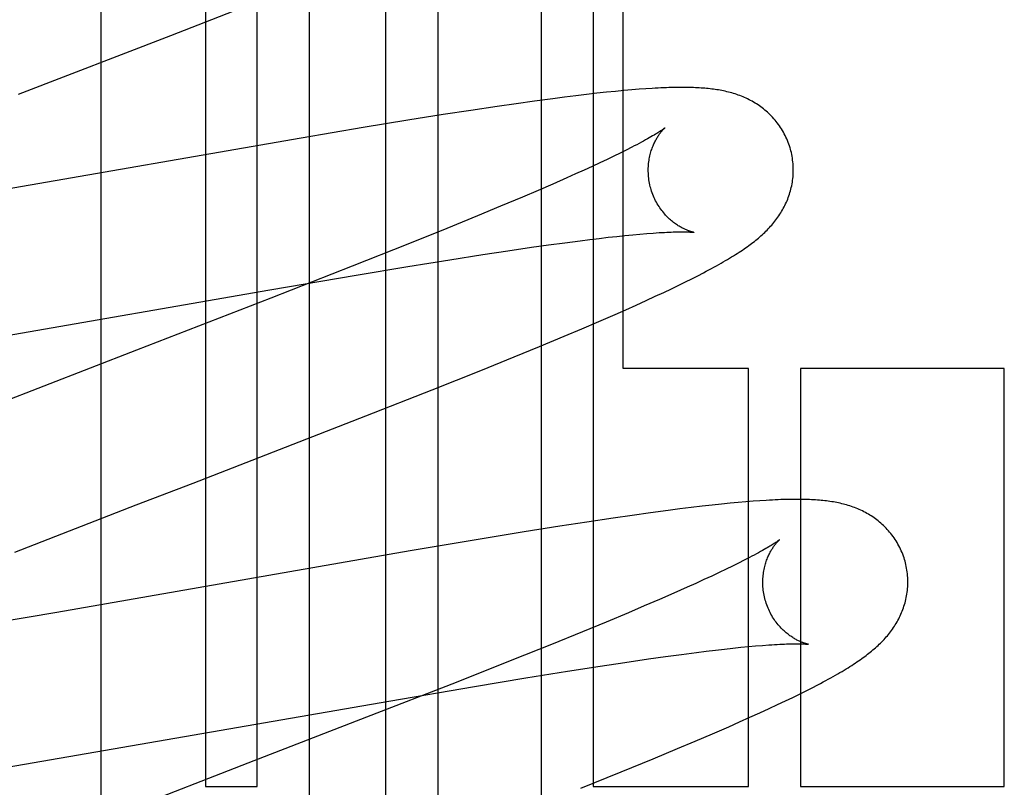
# Model space of a CAD drawing. Header units: inches. Extents: x 0 to 248, y 0 to 160.
# Tile 34 of 82: x 80.907 to 81.043, y 82.588 to 82.694. Entities that reach past the tile are written whole.
import ezdxf

# ---------------------------------------------------------------- set-up
doc = ezdxf.new("R2010")
doc.units = ezdxf.units.IN
doc.header["$LTSCALE"] = 13.627625
doc.header["$MEASUREMENT"] = 0
doc.linetypes.add('HIDDEN', pattern=[0.2, 0.1, -0.1])
doc.layers.add('DEFAULT_2', color=8, linetype='HIDDEN')

msp = doc.modelspace()

# ---------------------------------------------------------------- linework, layer by layer
at = {"layer": 'DEFAULT_2', "color": 8, "linetype": 'HIDDEN'}
for p, q in [((80.9324686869, 82.79965918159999), (80.9324686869, 82.5886116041)), ((80.9396110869, 82.5886116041), (80.9396110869, 82.79965918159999)), ((80.9467534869, 82.79965918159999), (80.9467534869, 82.49386562)), ((80.9573518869, 82.4404213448), (80.9573518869, 82.79965918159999)), ((80.96449428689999, 82.79965918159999), (80.96449428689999, 82.430794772)), ((80.97877908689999, 82.4155404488), (80.97877908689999, 82.79965918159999)), ((80.9859214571, 82.79965918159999), (80.9859214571, 82.5886116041)), ((80.9900686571, 82.6462116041), (80.9900686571, 82.79965918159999)), ((80.9180712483, 82.1804553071), (80.9180712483, 82.7852591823)), ((80.9276989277, 82.6921605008), (80.9424346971, 82.6979104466)), ((80.9066857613, 82.6840304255), (80.9276989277, 82.6921605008)), ((80.9901646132, 82.6845463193), (80.9889971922, 82.6844362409)), ((80.9912490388, 82.68464087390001), (80.9901646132, 82.6845463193)), ((80.9922551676, 82.6847210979), (80.9912490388, 82.68464087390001)), ((80.9931904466, 82.68478835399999), (80.9922551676, 82.6847210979)), ((80.9778492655, 82.6830949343), (80.9752966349, 82.68273832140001)), ((80.9803379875, 82.6834285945), (80.9778492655, 82.6830949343)), ((80.9819501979, 82.6836361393), (80.9803379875, 82.6834285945)), ((80.98350815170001, 82.6838293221), (80.9819501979, 82.6836361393)), ((80.9849989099, 82.68400650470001), (80.98350815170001, 82.6838293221)), ((80.9864130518, 82.6841667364), (80.9849989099, 82.68400650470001)), ((80.9877463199, 82.6843098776), (80.9864130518, 82.6841667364)), ((80.9889971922, 82.6844362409), (80.9877463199, 82.6843098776)), ((80.9690368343, 82.68181495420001), (80.9652572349, 82.681231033)), ((80.9726708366, 82.6823585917), (80.9690368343, 82.68181495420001)), ((80.9752966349, 82.68273832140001), (80.9726708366, 82.6823585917)), ((80.9603513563, 82.68045042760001), (80.95421343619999, 82.6794455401)), ((80.9652572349, 82.681231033), (80.9603513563, 82.68045042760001)), ((80.95421343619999, 82.6794455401), (80.9456513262, 82.6780054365)), ((80.9456513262, 82.6780054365), (80.8944712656, 82.6691040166)), ((80.99047172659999, 82.676335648), (80.989649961, 82.6759264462)), ((80.99123286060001, 82.6767226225), (80.99047172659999, 82.676335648)), ((80.9878280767, 82.675044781), (80.9868299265, 82.67457387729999)), ((80.9887684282, 82.6754958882), (80.9878280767, 82.675044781)), ((80.989649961, 82.6759264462), (80.9887684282, 82.6754958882)), ((80.9857750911, 82.6740838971), (80.9846647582, 82.6735755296)), ((80.9868299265, 82.67457387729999), (80.9857750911, 82.6740838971)), ((80.9822822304, 82.67250606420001), (80.9803583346, 82.6716600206)), ((80.98350009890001, 82.6730494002), (80.9822822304, 82.67250606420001)), ((80.9846647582, 82.6735755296), (80.98350009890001, 82.6730494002)), ((80.9803583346, 82.6716600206), (80.9783218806, 82.6707784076)), ((80.9761769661, 82.6698628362), (80.9731557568, 82.6685919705)), ((80.9783218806, 82.6707784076), (80.9761769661, 82.6698628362)), ((80.9731557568, 82.6685919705), (80.9699593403, 82.6672669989)), ((80.9699593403, 82.6672669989), (80.9657326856, 82.665539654)), ((80.9657326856, 82.665539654), (80.960349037, 82.6633710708)), ((80.985473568, 82.6640170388), (80.9867653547, 82.66417279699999)), ((80.9867653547, 82.66417279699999), (80.9880021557, 82.6643157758)), ((80.9880021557, 82.6643157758), (80.989182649, 82.6644458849)), ((80.989182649, 82.6644458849), (80.99030437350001, 82.6645629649)), ((80.99030437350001, 82.6645629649), (80.9913655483, 82.66466700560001)), ((80.9913655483, 82.66466700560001), (80.9923678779, 82.6647583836)), ((80.9923678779, 82.6647583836), (80.9933134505, 82.6648374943)), ((80.960349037, 82.6633710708), (80.9527019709, 82.6603351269)), ((80.9741565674, 82.6624579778), (80.9774394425, 82.6629384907)), ((80.9774394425, 82.6629384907), (80.9797797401, 82.66326883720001)), ((80.9797797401, 82.66326883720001), (80.9820106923, 82.6635724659)), ((80.9820106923, 82.6635724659), (80.9841277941, 82.6638485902)), ((80.9841277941, 82.6638485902), (80.985473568, 82.6640170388)), ((80.9661417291, 82.66122074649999), (80.9706974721, 82.6619337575)), ((80.9706974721, 82.6619337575), (80.9741565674, 82.6624579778)), ((80.9527019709, 82.6603351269), (80.94146155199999, 82.6559341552)), ((80.9532363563, 82.6591030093), (80.96036253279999, 82.6602872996)), ((80.96036253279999, 82.6602872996), (80.9661417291, 82.66122074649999)), ((80.9413400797, 82.65707137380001), (80.9532363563, 82.6591030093)), ((80.99952914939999, 82.6586093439), (81.0003525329, 82.6590282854)), ((81.0003525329, 82.6590282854), (81.0011308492, 82.65943230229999)), ((80.99672118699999, 82.6572330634), (80.99772078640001, 82.6577148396)), ((80.99772078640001, 82.6577148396), (80.9986542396, 82.65817254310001)), ((80.9986542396, 82.65817254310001), (80.99952914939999, 82.6586093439)), ((80.8932637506, 82.6487037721), (80.9413400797, 82.65707137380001)), ((80.993222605, 82.6556013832), (80.9944866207, 82.6561823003)), ((80.9944866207, 82.6561823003), (80.9956471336, 82.65672385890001)), ((80.9956471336, 82.65672385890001), (80.99672118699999, 82.6572330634)), ((80.9904095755, 82.6543365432), (80.9918505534, 82.654980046)), ((80.9918505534, 82.654980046), (80.993222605, 82.6556013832)), ((80.9866845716, 82.6527084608), (80.9889414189, 82.6536892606)), ((80.9889414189, 82.6536892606), (80.9904095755, 82.6543365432)), ((80.9843379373, 82.6517041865), (80.9866845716, 82.6527084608)), ((80.9785266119, 82.64927052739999), (80.9819016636, 82.6506756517)), ((80.9819016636, 82.6506756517), (80.9843379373, 82.6517041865)), ((80.9750154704, 82.6478287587), (80.9785266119, 82.64927052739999)), ((80.9704414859, 82.6459750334), (80.9750154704, 82.6478287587)), ((80.9637187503, 82.6432889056), (80.9704414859, 82.6459750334)), ((81.0073486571, 82.6462116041), (80.9900686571, 82.6462116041)), ((81.0073486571, 82.5886116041), (81.0073486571, 82.6462116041)), ((81.01449012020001, 82.6462116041), (81.01449012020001, 82.5886116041)), ((81.042600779, 82.6462116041), (81.01449012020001, 82.6462116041)), ((81.042600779, 82.5886116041), (81.042600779, 82.6462116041)), ((80.95460115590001, 82.6396972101), (80.9637187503, 82.6432889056)), ((81.0036081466, 82.6275261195), (81.0023188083, 82.62738824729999)), ((81.00480905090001, 82.6276471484), (81.0036081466, 82.6275261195)), ((81.005930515, 82.6277529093), (81.00480905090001, 82.6276471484)), ((81.0069810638, 82.6278448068), (81.005930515, 82.6277529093)), ((81.00796865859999, 82.6279240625), (81.0069810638, 82.6278448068)), ((81.0089007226, 82.62799171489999), (81.00796865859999, 82.6279240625)), ((80.90618479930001, 82.62090939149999), (80.9229229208, 82.6274120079)), ((80.9938294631, 82.626329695), (80.99129620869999, 82.62597683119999)), ((80.9962777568, 82.62665692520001), (80.9938294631, 82.626329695)), ((80.9978798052, 82.6268625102), (80.9962777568, 82.62665692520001)), ((80.9994431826, 82.62705565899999), (80.9978798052, 82.6268625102)), ((81.0009315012, 82.627231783), (80.9994431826, 82.62705565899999)), ((81.0023188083, 82.62738824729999), (81.0009315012, 82.627231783)), ((80.9850593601, 82.6250590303), (80.9813033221, 82.6244798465)), ((80.9886761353, 82.6255989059), (80.9850593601, 82.6250590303)), ((80.99129620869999, 82.62597683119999), (80.9886761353, 82.6255989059)), ((80.9764242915, 82.6237047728), (80.97031882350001, 82.6227065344)), ((80.9813033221, 82.6244798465), (80.9764242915, 82.6237047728)), ((80.97031882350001, 82.6227065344), (80.9607086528, 82.6210893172)), ((80.9607086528, 82.6210893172), (80.9119880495, 82.6126101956)), ((81.0059707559, 82.6193982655), (81.0051311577, 82.61898316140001)), ((81.0067505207, 82.6197916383), (81.0059707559, 82.6193982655)), ((81.0032760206, 82.6180910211), (81.0022626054, 82.61761555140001)), ((81.0042325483, 82.618547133), (81.0032760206, 82.6180910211)), ((81.0051311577, 82.61898316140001), (81.0042325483, 82.618547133)), ((81.0000694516, 82.6166092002), (80.9988921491, 82.6160796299)), ((81.0011933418, 82.6171213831), (81.0000694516, 82.6166092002)), ((81.0022626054, 82.61761555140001), (81.0011933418, 82.6171213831)), ((80.997028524, 82.6152538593), (80.9950513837, 82.6143920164)), ((80.9988921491, 82.6160796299), (80.997028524, 82.6152538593)), ((80.9950513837, 82.6143920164), (80.9929648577, 82.6134957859)), ((80.9119880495, 82.6126101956), (80.89924010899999, 82.61043667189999)), ((80.9907731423, 82.6125667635), (80.9876944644, 82.6112796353)), ((80.9929648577, 82.6134957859), (80.9907731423, 82.6125667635)), ((80.9876944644, 82.6112796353), (80.9844460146, 82.60994015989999)), ((80.9844460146, 82.60994015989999), (80.9801622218, 82.6081971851)), ((80.9801622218, 82.6081971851), (80.9747213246, 82.606013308)), ((80.9980849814, 82.6068190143), (81.0001798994, 82.6070906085)), ((81.0001798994, 82.6070906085), (81.0015110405, 82.6072561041)), ((81.0015110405, 82.6072561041), (81.0027885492, 82.6074089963)), ((81.0027885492, 82.6074089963), (81.0040112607, 82.6075491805)), ((81.0040112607, 82.6075491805), (81.0051770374, 82.6076764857)), ((81.0051770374, 82.6076764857), (81.0062836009, 82.6077907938)), ((81.0062836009, 82.6077907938), (81.00733074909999, 82.6078922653)), ((81.00733074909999, 82.6078922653), (81.0083199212, 82.6079812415)), ((81.0083199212, 82.6079812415), (81.00925189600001, 82.6080580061)), ((80.9747213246, 82.606013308), (80.96701636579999, 82.60296243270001)), ((80.9868766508, 82.60520227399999), (80.9903055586, 82.6057201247)), ((80.9903055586, 82.6057201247), (80.9935584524, 82.60619433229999)), ((80.9935584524, 82.60619433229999), (80.99587633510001, 82.6065199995)), ((80.99587633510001, 82.6065199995), (80.9980849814, 82.6068190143)), ((80.9766238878, 82.60357317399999), (80.982358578, 82.6044972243)), ((80.982358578, 82.6044972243), (80.9868766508, 82.60520227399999)), ((80.9695487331, 82.6023995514), (80.9766238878, 82.60357317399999)), ((80.96701636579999, 82.60296243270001), (80.95467078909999, 82.5981390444)), ((80.9577286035, 82.6003834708), (80.9695487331, 82.6023995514)), ((81.0143868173, 82.6013526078), (81.015272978, 82.6017945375)), ((81.015272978, 82.6017945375), (81.01610559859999, 82.6022177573)), ((81.01610559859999, 82.6022177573), (81.0168910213, 82.6026250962)), ((80.90283353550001, 82.5908581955), (80.9577286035, 82.6003834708)), ((81.01133576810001, 82.5998846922), (81.0124259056, 82.6004007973)), ((81.0124259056, 82.6004007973), (81.0134402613, 82.6008890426)), ((81.0134402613, 82.6008890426), (81.0143868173, 82.6013526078)), ((81.0088935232, 82.5987555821), (81.0101613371, 82.59933743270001)), ((81.0101613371, 82.59933743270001), (81.01133576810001, 82.5998846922)), ((81.00609137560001, 82.5974970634), (81.007529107, 82.5981384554)), ((81.007529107, 82.5981384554), (81.0088935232, 82.5987555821)), ((81.0023487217, 82.5958627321), (81.0046135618, 82.5968461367)), ((81.0046135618, 82.5968461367), (81.00609137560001, 82.5974970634)), ((80.9975601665, 82.5938290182), (80.999998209, 82.5948575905)), ((80.999998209, 82.5948575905), (81.0023487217, 82.5958627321)), ((80.9941851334, 82.5924247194), (80.9975601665, 82.5938290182)), ((80.98977095, 82.5906158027), (80.9941851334, 82.5924247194)), ((80.9842077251, 82.5883706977), (80.98977095, 82.5906158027)), ((80.9324686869, 82.5886116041), (80.9396110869, 82.5886116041)), ((80.9859214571, 82.5886116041), (81.0073486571, 82.5886116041)), ((81.01449012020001, 82.5886116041), (81.042600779, 82.5886116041))]:
    msp.add_line(p, q, dxfattribs=at)
for points in [[(81.0131225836, 82.6764547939), (81.01306080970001, 82.6766682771), (81.0129828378, 82.67691648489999), (81.0128987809, 82.6771628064), (81.012808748, 82.6774069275), (81.0127128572, 82.6776485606), (81.0126111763, 82.6778875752), (81.0125037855, 82.6781238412), (81.012390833, 82.67835710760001), (81.01227246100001, 82.6785871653), (81.0121488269, 82.6788137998), (81.0120201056, 82.6790367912), (81.0118864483, 82.6792559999), (81.0117480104, 82.6794713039), (81.0116050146, 82.67968249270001), (81.01145771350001, 82.6798893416), (81.01130621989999, 82.6800918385), (81.0111506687, 82.6802899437), (81.01099125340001, 82.6804835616), (81.0108281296, 82.6806726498), (81.0106615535, 82.68085705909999), (81.0104917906, 82.6810366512), (81.0103189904, 82.6812114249), (81.0101433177, 82.6813813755), (81.0099650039, 82.6815464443), (81.009784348, 82.6817065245), (81.0096013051, 82.6818618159), (81.0094159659, 82.6820123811), (81.0092281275, 82.6821585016), (81.0090375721, 82.6823004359), (81.0088443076, 82.682438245), (81.0086481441, 82.6825721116), (81.0084493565, 82.6827018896), (81.0082480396, 82.68282756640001), (81.0080445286, 82.6829489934), (81.0078390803, 82.6830661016), (81.0076320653, 82.68317878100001), (81.0074239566, 82.6832868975), (81.0072147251, 82.6833905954), (81.0070046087, 82.6834898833), (81.006793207, 82.68358506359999), (81.0065801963, 82.6836763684), (81.0063654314, 82.68376393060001), (81.0061485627, 82.6838479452), (81.0059297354, 82.6839284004), (81.0057088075, 82.6840053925), (81.0054862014, 82.6840788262), (81.005262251, 82.6841486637), (81.00503707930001, 82.6842149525), (81.0048108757, 82.68427773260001), (81.0045837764, 82.6843370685), (81.0043559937, 82.6843930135), (81.0041274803, 82.6844456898), (81.00389827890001, 82.6844951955), (81.0036683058, 82.6845416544), (81.00343754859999, 82.6845851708), (81.00320581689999, 82.6846258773), (81.0029729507, 82.6846638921), (81.0027388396, 82.6846993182), (81.0025034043, 82.6847322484), (81.0022663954, 82.6847627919), (81.002027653, 82.6847910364), (81.0017868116, 82.6848170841), (81.0015435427, 82.68484101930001), (81.00129752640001, 82.6848629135), (81.0010484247, 82.6848828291), (81.0007959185, 82.6849008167), (81.00053967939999, 82.6849169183), (81.0002793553, 82.6849311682), (81.0000145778, 82.6849435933), (80.99974502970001, 82.6849542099), (80.9994703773, 82.6849630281), (80.99919026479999, 82.684970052), (80.9989043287, 82.6849752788), (80.9986122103, 82.6849786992), (80.9983135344, 82.6849802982), (80.99800793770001, 82.6849800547), (80.9976950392, 82.6849779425), (80.9973744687, 82.6849739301), (80.9970458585, 82.6849679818), (80.9967087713, 82.6849600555), (80.9963628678, 82.68495010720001), (80.9960074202, 82.6849380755), (80.9956417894, 82.6849238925), (80.9952652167, 82.6849074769), (80.9948769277, 82.6848887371), (80.9944761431, 82.6848675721), (80.9940620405, 82.6848438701), (80.9931904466, 82.68478835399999)], [(80.9958027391, 82.6793924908), (80.99579437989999, 82.67938562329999), (80.9957787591, 82.6793730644), (80.9957553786, 82.6793546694), (80.9957237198, 82.6793302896), (80.9956832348, 82.6792997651), (80.9956333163, 82.67926290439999), (80.9955734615, 82.67921960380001), (80.99550309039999, 82.6791697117), (80.9954217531, 82.6791131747), (80.9953289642, 82.6790499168), (80.99522422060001, 82.67897985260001), (80.9951070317, 82.6789029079), (80.99497679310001, 82.6788189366), (80.9948328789, 82.6787277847), (80.9946747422, 82.67862935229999), (80.9945016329, 82.6785234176), (80.9943134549, 82.6784101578), (80.9941099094, 82.6782896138), (80.99389109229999, 82.6781620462), (80.99365715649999, 82.6780277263), (80.9934080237, 82.677886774), (80.9931438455, 82.6777394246), (80.9928643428, 82.6775856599), (80.9925693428, 82.6774255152), (80.9922587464, 82.6772590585), (80.9919323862, 82.6770863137), (80.9915903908, 82.6769074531), (80.99123286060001, 82.6767226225)], [(80.9938535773, 82.67109705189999), (80.99380068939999, 82.6712958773), (80.9937444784, 82.6715299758), (80.99369454, 82.6717648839), (80.9936509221, 82.6720000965), (80.99361363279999, 82.6722351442), (80.99358261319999, 82.6724698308), (80.9935577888, 82.67270396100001), (80.9935390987, 82.6729370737), (80.9935264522, 82.6731687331), (80.99351972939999, 82.6733986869), (80.9935187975, 82.67362665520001), (80.99352349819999, 82.6738523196), (80.9935336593, 82.67407541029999), (80.9935490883, 82.674295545), (80.9935695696, 82.674512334), (80.9935948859, 82.6747255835), (80.9936248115, 82.6749351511), (80.9936590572, 82.6751405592), (80.9936973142, 82.67534139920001), (80.9937392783, 82.67553740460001), (80.9937846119, 82.6757282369), (80.9938330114, 82.67591379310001), (80.9938841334, 82.6760938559), (80.99393772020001, 82.6762685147), (80.9939934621, 82.67643766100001), (80.9940512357, 82.67660171), (80.9941109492, 82.6767610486), (80.9941723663, 82.6769156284), (80.9942353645, 82.6770656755), (80.9942995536, 82.6772107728), (80.9943645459, 82.677350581), (80.9944301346, 82.6774851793), (80.9944960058, 82.67761442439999), (80.9945621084, 82.6777386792), (80.9946283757, 82.6778582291), (80.9946946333, 82.6779731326), (80.9947607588, 82.678083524), (80.9948265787, 82.6781894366), (80.9948919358, 82.6782909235), (80.994956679, 82.6783880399), (80.99502065, 82.67848082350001), (80.99508372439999, 82.678569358), (80.9951458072, 82.6786537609), (80.9952066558, 82.6787339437), (80.9952660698, 82.6788098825), (80.9953237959, 82.6788814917), (80.9953795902, 82.6789487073), (80.9954331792, 82.6790114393), (80.9954842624, 82.679069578), (80.9955326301, 82.6791231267), (80.9955780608, 82.6791720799), (80.9956202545, 82.67921635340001), (80.9956589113, 82.6792558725), (80.99569375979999, 82.6792905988), (80.99572451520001, 82.6793204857), (80.9957508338, 82.6793454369), (80.9957723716, 82.6793653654), (80.9957887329, 82.6793801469), (80.99579949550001, 82.679389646), (80.9958033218, 82.6793929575)], [(81.0011308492, 82.65943230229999), (81.0015047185, 82.6596294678), (81.001868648, 82.6598235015), (81.0022228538, 82.6600144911), (81.0025674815, 82.6602024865), (81.0029027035, 82.6603875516), (81.0032287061, 82.66056975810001), (81.0035456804, 82.6607491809), (81.0038538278, 82.6609259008), (81.0041533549, 82.6611000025), (81.0044444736, 82.66127157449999), (81.0047274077, 82.6614407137), (81.00500235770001, 82.6616075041), (81.0052695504, 82.661772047), (81.0055291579, 82.6619344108), (81.0057813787, 82.6620946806), (81.0060263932, 82.6622529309), (81.0062643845, 82.6624092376), (81.0064955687, 82.6625636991), (81.00672005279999, 82.662716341), (81.0069383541, 82.6628674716), (81.0071508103, 82.6630172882), (81.0073579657, 82.6631661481), (81.00756026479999, 82.6633143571), (81.00775817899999, 82.6634622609), (81.007952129, 82.6636101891), (81.0081425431, 82.6637585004), (81.00832988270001, 82.66390760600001), (81.00851430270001, 82.6640576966), (81.00869606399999, 82.66420906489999), (81.0088752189, 82.6643618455), (81.0090518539, 82.664516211), (81.0092260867, 82.66467237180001), (81.0093980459, 82.66483056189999), (81.0095677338, 82.6649909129), (81.0097351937, 82.66515360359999), (81.00990038, 82.6653187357), (81.0100633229, 82.6654864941), (81.010223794, 82.66565680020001), (81.0103816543, 82.6658296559), (81.010536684, 82.6660049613), (81.0106887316, 82.6661826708), (81.01083750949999, 82.6663625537), (81.0109826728, 82.66654426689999), (81.01112431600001, 82.6667279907), (81.01126232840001, 82.666913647), (81.01139691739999, 82.667101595), (81.01152815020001, 82.6672920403), (81.0116561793, 82.6674853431), (81.0117811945, 82.6676819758), (81.0119029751, 82.66788180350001), (81.01202146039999, 82.6680849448), (81.012136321, 82.6682910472), (81.0122472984, 82.6684998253), (81.0123542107, 82.6687110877), (81.0124568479, 82.66892453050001), (81.0125551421, 82.6691401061), (81.0126489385, 82.66935755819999), (81.01273830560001, 82.6695771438), (81.012823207, 82.6697989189), (81.0129036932, 82.6700232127), (81.0129797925, 82.6702503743), (81.0130513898, 82.6704803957), (81.0131184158, 82.6707134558), (81.0131806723, 82.67094931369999), (81.0132379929, 82.67118780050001), (81.01329024, 82.6714288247), (81.0133372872, 82.6716723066), (81.0133789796, 82.6719179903), (81.0134151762, 82.6721656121), (81.0134457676, 82.6724150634), (81.0134706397, 82.6726661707), (81.0134896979, 82.6729188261), (81.0135028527, 82.6731729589), (81.013510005, 82.67342824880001), (81.0135110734, 82.67368440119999), (81.0135059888, 82.6739412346), (81.0134946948, 82.6741985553), (81.0134771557, 82.67445608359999), (81.0134533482, 82.6747135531), (81.0134232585, 82.674970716), (81.0133868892, 82.675227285), (81.0133442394, 82.6754831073), (81.0132953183, 82.675738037), (81.0132401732, 82.6759917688), (81.01317887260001, 82.6762439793), (81.0131225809, 82.67645480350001)], [(80.9997993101, 82.6649992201), (80.9998050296, 82.6649983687), (80.9998009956, 82.6649990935), (80.999787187, 82.6650016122), (80.9997659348, 82.6650057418), (80.99973763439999, 82.6650115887), (80.9997026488, 82.66501925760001), (80.99966130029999, 82.6650288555), (80.9996139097, 82.6650404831), (80.999560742, 82.6650542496), (80.9995020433, 82.6650702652), (80.99943811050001, 82.6650886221), (80.9993692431, 82.6651094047), (80.99929564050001, 82.6651327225), (80.9992174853, 82.66515868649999), (80.9991351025, 82.66518735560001), (80.9990487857, 82.6652187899), (80.9989587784, 82.6652530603), (80.998865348, 82.6652902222), (80.9987686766, 82.6653303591), (80.998669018, 82.6653735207), (80.9985663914, 82.665419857), (80.9984608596, 82.6654695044), (80.99835253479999, 82.6655225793), (80.99824151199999, 82.66557921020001), (80.9981279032, 82.6656395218), (80.9980118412, 82.6657036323), (80.9978933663, 82.6657717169), (80.99777260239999, 82.6658439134), (80.9976494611, 82.6659204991), (80.99752380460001, 82.666001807), (80.9973959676, 82.66608788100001), (80.9972660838, 82.6661788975), (80.99713465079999, 82.6662747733), (80.9970022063, 82.6663753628), (80.9968687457, 82.666480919), (80.9967344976, 82.6665915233), (80.9965993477, 82.6667075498), (80.9964631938, 82.6668294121), (80.9963263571, 82.6669571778), (80.9961890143, 82.66709105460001), (80.99605157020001, 82.6672310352), (80.995914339, 82.6673771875), (80.9957777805, 82.6675294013), (80.9956422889, 82.6676876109), (80.995508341, 82.66785162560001), (80.995376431, 82.668021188), (80.9952468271, 82.6681962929), (80.9951198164, 82.6683768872), (80.9949957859, 82.6685627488), (80.9948750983, 82.6687536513), (80.9947580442, 82.6689494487), (80.9946449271, 82.6691499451), (80.9945360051, 82.6693549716), (80.99443151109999, 82.66956437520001), (80.99433175, 82.6697778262), (80.9942370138, 82.6699949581), (80.99414746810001, 82.6702156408), (80.9940632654, 82.6704397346), (80.9939846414, 82.6706668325), (80.9939118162, 82.67089647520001), (80.9938535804, 82.67109704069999)], [(80.9933134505, 82.6648374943), (80.9941969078, 82.6649041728), (80.9946120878, 82.6649327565), (80.9950078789, 82.66495818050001), (80.9953837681, 82.6649805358), (80.995738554, 82.6649998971), (80.9960737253, 82.6650165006), (80.9963898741, 82.66503052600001), (80.9966883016, 82.6650421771), (80.9969700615, 82.6650516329), (80.99723606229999, 82.6650590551), (80.99748728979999, 82.6650645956), (80.99772416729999, 82.6650683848), (80.997947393, 82.6650705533), (80.9981569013, 82.6650712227), (80.9983528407, 82.6650705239), (80.9985353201, 82.66506859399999), (80.9987044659, 82.6650655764), (80.9988604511, 82.6650616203), (80.9990034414, 82.66505688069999), (80.999133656, 82.6650515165), (80.9992513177, 82.6650456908), (80.9993566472, 82.66503957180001), (80.9994498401, 82.6650333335), (80.99953125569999, 82.6650271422), (80.9996011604, 82.665021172), (80.9996600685, 82.6650155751), (80.9997083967, 82.6650105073), (80.9997466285, 82.6650061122), (80.99977520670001, 82.6650025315), (80.9997945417, 82.6649999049), (80.9997993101, 82.6649992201)], [(80.94146155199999, 82.6559341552), (80.922944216, 82.6487597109), (80.9004591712, 82.6400404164)], [(80.9229229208, 82.6274120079), (80.9307538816, 82.6304401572), (80.95460115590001, 82.6396972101)], [(81.02891338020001, 82.6196636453), (81.0288518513, 82.6198763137), (81.0287741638, 82.6201237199), (81.0286904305, 82.6203692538), (81.02860075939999, 82.6206126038), (81.02850526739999, 82.6208534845), (81.0284040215, 82.621091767), (81.0282971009, 82.6213273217), (81.02818465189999, 82.6215599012), (81.0280668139, 82.6217893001), (81.0279437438, 82.6220153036), (81.02781561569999, 82.62223769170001), (81.0276825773, 82.6224563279), (81.0275447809, 82.6226710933), (81.0274024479, 82.6228817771), (81.0272558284, 82.6230881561), (81.02710503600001, 82.6232902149), (81.026950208, 82.62348790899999), (81.0267915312, 82.62368114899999), (81.0266291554, 82.6238698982), (81.0264633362, 82.6240540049), (81.0262943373, 82.6242333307), (81.026122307, 82.6244078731), (81.02594740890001, 82.6245776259), (81.025769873, 82.6247425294), (81.0255899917, 82.6249024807), (81.0254077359, 82.62505766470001), (81.0252232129, 82.6252081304), (81.0250362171, 82.6253541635), (81.0248465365, 82.62549601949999), (81.0246541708, 82.6256337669), (81.0244589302, 82.6257675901), (81.02426106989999, 82.62589735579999), (81.0240606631, 82.6260230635), (81.0238580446, 82.62614456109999), (81.0236534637, 82.62626177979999), (81.0234472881, 82.6263746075), (81.02323997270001, 82.6264829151), (81.0230315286, 82.6265868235), (81.0228222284, 82.6266863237), (81.0226116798, 82.6267817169), (81.0223995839, 82.6268732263), (81.0221857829, 82.6269609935), (81.0219699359, 82.6270452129), (81.0217521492, 82.627125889), (81.0215322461, 82.62720313), (81.02131063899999, 82.6272768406), (81.0210876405, 82.6273469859), (81.0208633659, 82.6274136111), (81.0206379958, 82.627476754), (81.0204116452, 82.6275364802), (81.0201845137, 82.6275928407), (81.0199565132, 82.6276459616), (81.0197276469, 82.6276959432), (81.0194978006, 82.6277429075), (81.01926692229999, 82.6277869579), (81.0190347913, 82.6278282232), (81.01880121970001, 82.6278668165), (81.0185660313, 82.6279028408), (81.01832913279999, 82.62793637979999), (81.0180900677, 82.6279675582), (81.0178485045, 82.6279964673), (81.0176038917, 82.6280232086), (81.0173556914, 82.6280478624), (81.0171034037, 82.6280704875), (81.01684647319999, 82.6280911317), (81.0165843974, 82.6281098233), (81.0163165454, 82.628126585), (81.01604261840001, 82.6281414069), (81.0157621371, 82.6281542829), (81.0154749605, 82.6281651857), (81.0151808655, 82.6281740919), (81.0148796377, 82.62818097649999), (81.0145710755, 82.62818581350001), (81.0142549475, 82.6281885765), (81.0139310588, 82.6281892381), (81.0135991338, 82.6281877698), (81.0132589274, 82.6281841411), (81.0129101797, 82.6281783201), (81.0125526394, 82.6281702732), (81.0121860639, 82.6281599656), (81.011810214, 82.6281473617), (81.0114248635, 82.62813242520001), (81.01102978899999, 82.6281151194), (81.0106247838, 82.6280954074), (81.0102096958, 82.6280732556), (81.0097841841, 82.6280486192), (81.0089007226, 82.62799171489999)], [(81.0115946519, 82.6226022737), (81.011588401, 82.6225971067), (81.01157523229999, 82.6225864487), (81.0115547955, 82.6225702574), (81.0115267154, 82.6225484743), (81.0114906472, 82.6225210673), (81.0114462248, 82.6224879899), (81.0113931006, 82.6224492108), (81.011330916, 82.6224046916), (81.0112592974, 82.62235438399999), (81.011177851, 82.6222982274), (81.0110862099, 82.6222361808), (81.010984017, 82.6221682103), (81.0108707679, 82.6220941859), (81.010746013, 82.6220140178), (81.0106091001, 82.6219274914), (81.0104593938, 82.6218344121), (81.0102961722, 82.62173454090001), (81.0101185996, 82.6216275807), (81.009926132, 82.6215134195), (81.00971796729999, 82.62139179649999), (81.0094939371, 82.6212628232), (81.00925370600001, 82.62112650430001), (81.0089971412, 82.62098295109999), (81.0087240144, 82.6208322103), (81.008434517, 82.6206745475), (81.00812877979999, 82.62051017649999), (81.0078071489, 82.6203394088), (81.0074701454, 82.6201626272), (81.00711782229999, 82.6199799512), (81.0067505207, 82.6197916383)], [(81.00964437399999, 82.61430590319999), (81.00959175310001, 82.6145036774), (81.00953575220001, 82.6147367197), (81.0094859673, 82.6149705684), (81.0094424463, 82.6152047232), (81.0094051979, 82.6154387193), (81.0093741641, 82.6156723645), (81.00934927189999, 82.6159054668), (81.0093304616, 82.61613757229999), (81.0093176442, 82.6163682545), (81.0093107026, 82.6165972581), (81.0093095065, 82.616824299), (81.0093139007, 82.6170490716), (81.0093237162, 82.61727131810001), (81.0093387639, 82.6174906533), (81.0093588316, 82.6177066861), (81.0093837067, 82.61791923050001), (81.00941316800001, 82.618128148), (81.0094469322, 82.6183329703), (81.0094846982, 82.6185333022), (81.0095261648, 82.6187288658), (81.009570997, 82.6189193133), (81.0096188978, 82.6191045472), (81.0096695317, 82.619284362), (81.0097226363, 82.6194588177), (81.0097778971, 82.6196277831), (81.0098351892, 82.6197916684), (81.0098944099, 82.6199508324), (81.00995534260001, 82.6201052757), (81.01001788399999, 82.6202552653), (81.010081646, 82.6204003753), (81.010146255, 82.6205402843), (81.01021148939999, 82.6206750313), (81.0102770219, 82.6208044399), (81.01034280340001, 82.6209288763), (81.0104087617, 82.6210486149), (81.0104747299, 82.6211637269), (81.0105405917, 82.6212743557), (81.01060617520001, 82.6213805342), (81.0106713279, 82.6214823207), (81.0107358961, 82.6215797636), (81.0107997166, 82.62167289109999), (81.0108626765, 82.6217618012), (81.0109246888, 82.62184661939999), (81.01098551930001, 82.6219272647), (81.01104497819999, 82.6220037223), (81.0111028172, 82.6220759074), (81.0111588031, 82.6221437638), (81.011212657, 82.6222071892), (81.01126407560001, 82.6222660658), (81.0113128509, 82.6223203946), (81.01135875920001, 82.6223701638), (81.01140151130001, 82.622415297), (81.011440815, 82.62245572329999), (81.0114764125, 82.6224914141), (81.01150803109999, 82.6225223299), (81.011535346, 82.6225483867), (81.0115580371, 82.62256951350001), (81.0115757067, 82.6225855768), (81.0115879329, 82.6225964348), (81.0115928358, 82.6226007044)], [(81.0168910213, 82.6026250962), (81.0172678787, 82.6028236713), (81.0176345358, 82.6030190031), (81.0179913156, 82.6032112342), (81.0183383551, 82.6034004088), (81.018675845, 82.60358659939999), (81.0190039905, 82.60376988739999), (81.01932299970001, 82.6039503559), (81.0196330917, 82.6041280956), (81.0199344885, 82.6043031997), (81.0202274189, 82.6044757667), (81.02051212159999, 82.6046459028), (81.0207888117, 82.6048137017), (81.0210577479, 82.60497928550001), (81.0213190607, 82.60514269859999), (81.0215729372, 82.60530402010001), (81.0218195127, 82.60546329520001), (81.0220589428, 82.60562058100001), (81.0222913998, 82.6057759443), (81.0225169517, 82.60592938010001), (81.02273609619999, 82.606081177), (81.0229491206, 82.60623148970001), (81.02315663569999, 82.60638071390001), (81.02335911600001, 82.60652917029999), (81.0235570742, 82.6066772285), (81.0237509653, 82.60682523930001), (81.02394125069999, 82.6069735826), (81.02412843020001, 82.6071226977), (81.0243126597, 82.6072727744), (81.0244942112, 82.60742411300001), (81.0246731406, 82.6075768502), (81.0248495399, 82.60773116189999), (81.0250235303, 82.607887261), (81.0251952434, 82.6080453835), (81.0253646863, 82.60820566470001), (81.0255319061, 82.608368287), (81.0256968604, 82.6085333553), (81.025859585, 82.6087010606), (81.026019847, 82.60887132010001), (81.02617750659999, 82.6090441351), (81.0263323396, 82.6092194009), (81.0264841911, 82.6093970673), (81.02663277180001, 82.6095769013), (81.0267777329, 82.60975855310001), (81.0269191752, 82.60994221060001), (81.027056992, 82.6101278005), (81.0271913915, 82.6103156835), (81.0273224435, 82.61050606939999), (81.0274502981, 82.6106993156), (81.027575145, 82.61089589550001), (81.0276967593, 82.61109566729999), (81.0278150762, 82.6112987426), (81.0279297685, 82.6115047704), (81.028040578, 82.6117134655), (81.0281473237, 82.6119246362), (81.02824979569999, 82.6121379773), (81.0283479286, 82.6123534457), (81.0284415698, 82.6125707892), (81.0285307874, 82.61279026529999), (81.0286155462, 82.6130119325), (81.0286958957, 82.61323611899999), (81.0287718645, 82.6134631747), (81.0288433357, 82.6136930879), (81.0289102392, 82.6139260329), (81.0289723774, 82.6141617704), (81.0290295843, 82.6144001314), (81.0290817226, 82.6146410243), (81.0291286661, 82.6148843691), (81.0291702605, 82.61512991), (81.02920636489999, 82.615377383), (81.0292368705, 82.6156266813), (81.0292616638, 82.6158776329), (81.0292806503, 82.6161301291), (81.02929374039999, 82.6163840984), (81.0293008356, 82.6166392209), (81.02930185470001, 82.6168952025), (81.0292967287, 82.61715186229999), (81.0292854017, 82.6174090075), (81.0292678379, 82.61766635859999), (81.02924401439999, 82.6179236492), (81.0292139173, 82.6181806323), (81.0291775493, 82.6184370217), (81.0291349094, 82.6186926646), (81.029086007, 82.6189474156), (81.0290308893, 82.61920096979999), (81.0289696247, 82.6194530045), (81.0289133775, 82.6196636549)], [(81.0155923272, 82.6082077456), (81.01559691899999, 82.6082070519), (81.0155896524, 82.6082083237), (81.01557441, 82.6082111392), (81.0155518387, 82.6082155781), (81.0155223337, 82.6082217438), (81.0154862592, 82.6082297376), (81.0154439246, 82.60823966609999), (81.0153956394, 82.60825163), (81.0153416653, 82.6082657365), (81.0152822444, 82.6082820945), (81.0152176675, 82.6083007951), (81.0151482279, 82.6083219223), (81.0150741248, 82.6083455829), (81.0149955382, 82.6083718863), (81.014912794, 82.6084008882), (81.01482618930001, 82.60843264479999), (81.0147359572, 82.6084672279), (81.0146423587, 82.6085046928), (81.014545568, 82.6085451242), (81.0144458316, 82.6085885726), (81.014343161, 82.6086351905), (81.01423760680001, 82.6086851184), (81.0141292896, 82.6087384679), (81.0140183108, 82.608795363), (81.0139047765, 82.6088559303), (81.0137888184, 82.6089202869), (81.01367046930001, 82.6089886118), (81.0135498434, 82.6090610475), (81.0134268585, 82.6091378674), (81.0133013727, 82.60921940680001), (81.0131737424, 82.6093056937), (81.0130441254, 82.6093968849), (81.0129130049, 82.60949290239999), (81.0127809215, 82.6095935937), (81.0126478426, 82.6096992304), (81.01251396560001, 82.6098099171), (81.0123791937, 82.6099260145), (81.0122434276, 82.6100479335), (81.012107, 82.6101757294), (81.0119701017, 82.6103095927), (81.0118331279, 82.610449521), (81.0116963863, 82.6105955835), (81.0115603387, 82.6107476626), (81.011425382, 82.6109056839), (81.01129198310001, 82.6110694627), (81.0111606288, 82.6112387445), (81.0110315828, 82.6114135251), (81.0109051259, 82.6115937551), (81.0107816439, 82.6117792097), (81.0106614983, 82.6119696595), (81.01054497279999, 82.6121649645), (81.0104323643, 82.6123649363), (81.01032393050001, 82.61256940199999), (81.0102199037, 82.6127782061), (81.0101205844, 82.6129910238), (81.0100262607, 82.6132074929), (81.009937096, 82.6134274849), (81.0098532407, 82.6136508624), (81.0097749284, 82.61387722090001), (81.0097023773, 82.6141061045), (81.009644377, 82.6143058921)], [(81.00925189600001, 82.6080580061), (81.01012186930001, 82.6081224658), (81.01053066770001, 82.608150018), (81.0109203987, 82.6081744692), (81.0112905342, 82.6081959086), (81.0116399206, 82.608214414), (81.0119699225, 82.6082302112), (81.0122810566, 82.6082434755), (81.0125745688, 82.6082544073), (81.0128514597, 82.6082631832), (81.0131125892, 82.6082699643), (81.0133589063, 82.60827490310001), (81.0135907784, 82.608278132), (81.0138088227, 82.60827978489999), (81.0140130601, 82.60827999), (81.0142036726, 82.6082788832), (81.0143808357, 82.6082766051), (81.014544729, 82.6082733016), (81.014695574, 82.6082691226), (81.0148335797, 82.6082642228), (81.0149590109, 82.6082587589), (81.0150721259, 82.6082528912), (81.0151731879, 82.6082467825), (81.0152624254, 82.6082406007), (81.0153402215, 82.6082345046), (81.0154068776, 82.60822865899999), (81.0154628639, 82.60822321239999), (81.0155085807, 82.6082183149), (81.0155444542, 82.6082141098), (81.0155708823, 82.6082107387), (81.01558824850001, 82.6082083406), (81.0155923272, 82.6082077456)], [(80.95467078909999, 82.5981390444), (80.938324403, 82.5918098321), (80.9159384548, 82.5831276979)]]:
    msp.add_lwpolyline(points, dxfattribs=at)

doc.saveas('drawing.dxf')
